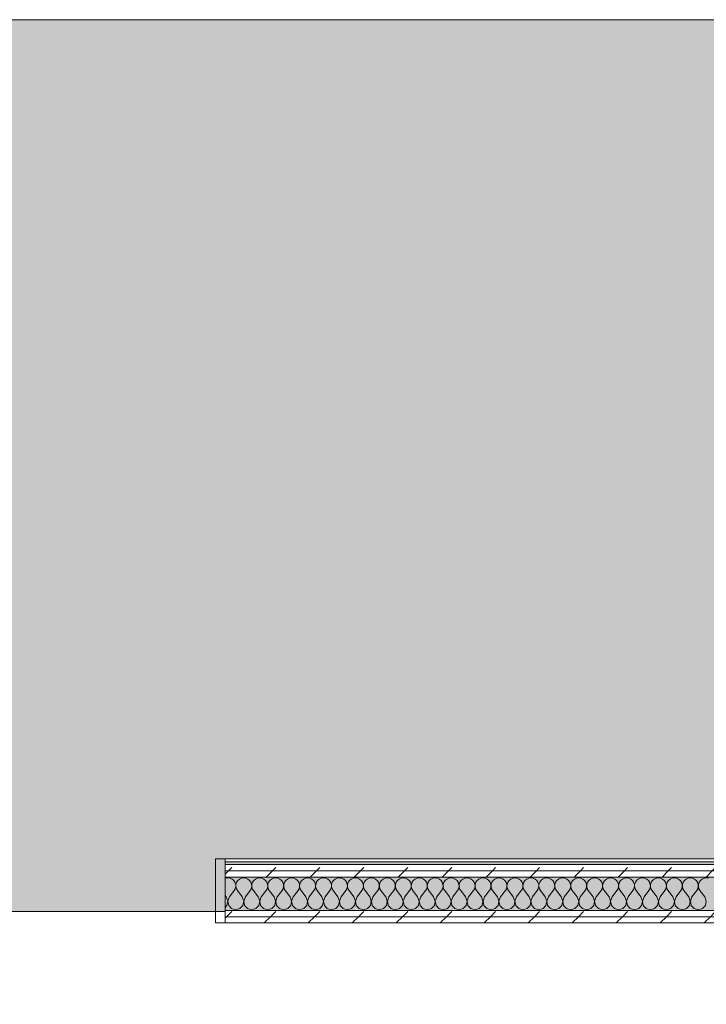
# Model space of a CAD drawing. Header units: millimetres. Extents: x -28277 to 305935, y -19284 to 4746.
# Tile 66 of 136: x -4235 to -2800, y 1806 to 3863. Entities that reach past the tile are written whole.
import ezdxf

# ---------------------------------------------------------------- set-up
doc = ezdxf.new("R2010")
doc.units = ezdxf.units.MM
doc.header["$MEASUREMENT"] = 0
doc.linetypes.add('Wipeout_Contour', pattern=[1000, 0, -1000])
for name, color, linetype in [('14_PAV_Paviment existent', 7, 'Continuous'), ('Nuevo_08_E_Envans secs', 7, 'Continuous'), ('Nuevo_Puertas Archicad', 7, 'Continuous')]:
    doc.layers.add(name, color=color, linetype=linetype)
for name, color, linetype, lineweight, true_color in [('14_PAV_Paviment existent_Pluma_Nº__102', 7, 'Continuous', 5, 0xcccccc), ('Nuevo_08_E_Envans secs_Pluma_Nº__102', 7, 'Continuous', 5, 0xcccccc), ('Nuevo_08_E_Envans secs_Pluma_Nº__171', 171, 'Continuous', 13, 0xaaaaff), ('Nuevo_08_E_Envans secs_Pluma_Nº__177', 7, 'Continuous', 15, 0xf7e046), ('Nuevo_Puertas Archicad_Pluma_Nº__3', 7, 'Continuous', 5, 0xa4a4a4)]:
    doc.layers.add(name, color=color, linetype=linetype, lineweight=lineweight, true_color=true_color)
for name, color, linetype, lineweight in [('14_PAV_Paviment existent_Pluma_Nº__89', 7, 'Continuous', 5), ('Nuevo_08_E_Envans secs_Pluma_Nº__1', 7, 'Continuous', 5), ('Nuevo_Puertas Archicad_Pluma_Nº__1', 7, 'Continuous', 5)]:
    doc.layers.add(name, color=color, linetype=linetype, lineweight=lineweight)
pattern_1 = [(45, (0, 0), (-91.924, 91.924), [97.5, -32.5]), (45, (4e-14, 91.92), (-91.924, 91.924), [97.5, -32.5])]

# ---------------------------------------------------------------- blocks, each defined once
blk = doc.blocks.new('Forjado_1_5', base_point=(7332.1, 1999.6))
at = {"layer": '14_PAV_Paviment existent_Pluma_Nº__102', "linetype": 'Continuous', "lineweight": 0, "true_color": 0x333333}
blk.add_hatch(color=250, dxfattribs=at).paths.add_polyline_path([(7332.1, 1999.6), (7332.1, 3863.5), (-28267.5, 3863.5), (-28277.4, 1999.6)])
at = {"layer": '14_PAV_Paviment existent_Pluma_Nº__89', "color": 7, "linetype": 'Continuous', "lineweight": 5, "flags": 128}
blk.add_lwpolyline([(7332.1, 1999.6), (-28277.4, 1999.6), (-28267.5, 3863.5), (7332.1, 3863.5)], close=True, dxfattribs=at)
blk = doc.blocks.new('*X11')
at = {"layer": 'Nuevo_08_E_Envans secs_Pluma_Nº__102', "color": 254, "linetype": 'Continuous', "lineweight": 5, "true_color": 0xcccccc}
for p, q in [((-3804.6, 2069.3), (-3805.6, 2068.8)), ((-3800, 2069.9), (-3804.6, 2069.3)), ((-3795.4, 2069.3), (-3800, 2069.9)), ((-3791.2, 2067.4), (-3795.4, 2069.3)), ((-3787.7, 2064.5), (-3791.2, 2067.4)), ((-3785.1, 2060.7), (-3787.7, 2064.5)), ((-3783.6, 2056.3), (-3785.1, 2060.7)), ((-3781.6, 2060.7), (-3783, 2056.3)), ((-3779, 2064.5), (-3781.6, 2060.7)), ((-3775.4, 2067.4), (-3779, 2064.5)), ((-3771.2, 2069.3), (-3775.4, 2067.4)), ((-3766.7, 2069.9), (-3771.2, 2069.3)), ((-3762.1, 2069.3), (-3766.7, 2069.9)), ((-3757.9, 2067.4), (-3762.1, 2069.3)), ((-3754.4, 2064.5), (-3757.9, 2067.4)), ((-3751.8, 2060.7), (-3754.4, 2064.5)), ((-3750.3, 2056.3), (-3751.8, 2060.7)), ((-3748.2, 2060.7), (-3749.7, 2056.3)), ((-3745.6, 2064.5), (-3748.2, 2060.7)), ((-3742.1, 2067.4), (-3745.6, 2064.5)), ((-3737.9, 2069.3), (-3742.1, 2067.4)), ((-3733.3, 2069.9), (-3737.9, 2069.3)), ((-3728.8, 2069.3), (-3733.3, 2069.9)), ((-3724.6, 2067.4), (-3728.8, 2069.3)), ((-3721, 2064.5), (-3724.6, 2067.4)), ((-3718.4, 2060.7), (-3721, 2064.5)), ((-3717, 2056.3), (-3718.4, 2060.7)), ((-3714.9, 2060.7), (-3716.4, 2056.3)), ((-3712.3, 2064.5), (-3714.9, 2060.7)), ((-3708.8, 2067.4), (-3712.3, 2064.5)), ((-3704.6, 2069.3), (-3708.8, 2067.4)), ((-3700, 2069.9), (-3704.6, 2069.3)), ((-3695.4, 2069.3), (-3700, 2069.9)), ((-3691.2, 2067.4), (-3695.4, 2069.3)), ((-3687.7, 2064.5), (-3691.2, 2067.4)), ((-3685.1, 2060.7), (-3687.7, 2064.5)), ((-3683.6, 2056.3), (-3685.1, 2060.7)), ((-3681.6, 2060.7), (-3683, 2056.3)), ((-3679, 2064.5), (-3681.6, 2060.7)), ((-3675.4, 2067.4), (-3679, 2064.5)), ((-3671.2, 2069.3), (-3675.4, 2067.4)), ((-3666.7, 2069.9), (-3671.2, 2069.3)), ((-3662.1, 2069.3), (-3666.7, 2069.9)), ((-3657.9, 2067.4), (-3662.1, 2069.3)), ((-3654.4, 2064.5), (-3657.9, 2067.4)), ((-3651.8, 2060.7), (-3654.4, 2064.5)), ((-3650.3, 2056.3), (-3651.8, 2060.7)), ((-3648.2, 2060.7), (-3649.7, 2056.3)), ((-3645.6, 2064.5), (-3648.2, 2060.7)), ((-3642.1, 2067.4), (-3645.6, 2064.5)), ((-3637.9, 2069.3), (-3642.1, 2067.4)), ((-3633.3, 2069.9), (-3637.9, 2069.3)), ((-3628.8, 2069.3), (-3633.3, 2069.9)), ((-3624.6, 2067.4), (-3628.8, 2069.3)), ((-3621, 2064.5), (-3624.6, 2067.4)), ((-3618.4, 2060.7), (-3621, 2064.5)), ((-3617, 2056.3), (-3618.4, 2060.7)), ((-3614.9, 2060.7), (-3616.4, 2056.3)), ((-3612.3, 2064.5), (-3614.9, 2060.7)), ((-3608.8, 2067.4), (-3612.3, 2064.5)), ((-3604.6, 2069.3), (-3608.8, 2067.4)), ((-3600, 2069.9), (-3604.6, 2069.3)), ((-3595.4, 2069.3), (-3600, 2069.9)), ((-3591.2, 2067.4), (-3595.4, 2069.3)), ((-3587.7, 2064.5), (-3591.2, 2067.4)), ((-3585.1, 2060.7), (-3587.7, 2064.5)), ((-3583.6, 2056.3), (-3585.1, 2060.7)), ((-3581.6, 2060.7), (-3583, 2056.3)), ((-3579, 2064.5), (-3581.6, 2060.7)), ((-3575.4, 2067.4), (-3579, 2064.5)), ((-3571.2, 2069.3), (-3575.4, 2067.4)), ((-3566.7, 2069.9), (-3571.2, 2069.3)), ((-3562.1, 2069.3), (-3566.7, 2069.9)), ((-3557.9, 2067.4), (-3562.1, 2069.3)), ((-3554.4, 2064.5), (-3557.9, 2067.4)), ((-3551.8, 2060.7), (-3554.4, 2064.5)), ((-3550.3, 2056.3), (-3551.8, 2060.7)), ((-3548.2, 2060.7), (-3549.7, 2056.3)), ((-3545.6, 2064.5), (-3548.2, 2060.7)), ((-3542.1, 2067.4), (-3545.6, 2064.5)), ((-3537.9, 2069.3), (-3542.1, 2067.4)), ((-3533.3, 2069.9), (-3537.9, 2069.3)), ((-3528.8, 2069.3), (-3533.3, 2069.9)), ((-3524.6, 2067.4), (-3528.8, 2069.3)), ((-3521, 2064.5), (-3524.6, 2067.4)), ((-3518.4, 2060.7), (-3521, 2064.5)), ((-3517, 2056.3), (-3518.4, 2060.7)), ((-3514.9, 2060.7), (-3516.4, 2056.3)), ((-3512.3, 2064.5), (-3514.9, 2060.7)), ((-3508.8, 2067.4), (-3512.3, 2064.5)), ((-3504.6, 2069.3), (-3508.8, 2067.4)), ((-3500, 2069.9), (-3504.6, 2069.3)), ((-3495.4, 2069.3), (-3500, 2069.9)), ((-3491.2, 2067.4), (-3495.4, 2069.3)), ((-3487.7, 2064.5), (-3491.2, 2067.4)), ((-3485.1, 2060.7), (-3487.7, 2064.5)), ((-3483.6, 2056.3), (-3485.1, 2060.7)), ((-3481.6, 2060.7), (-3483, 2056.3)), ((-3479, 2064.5), (-3481.6, 2060.7)), ((-3475.4, 2067.4), (-3479, 2064.5)), ((-3471.2, 2069.3), (-3475.4, 2067.4)), ((-3466.7, 2069.9), (-3471.2, 2069.3)), ((-3462.1, 2069.3), (-3466.7, 2069.9)), ((-3457.9, 2067.4), (-3462.1, 2069.3)), ((-3454.4, 2064.5), (-3457.9, 2067.4)), ((-3451.8, 2060.7), (-3454.4, 2064.5)), ((-3450.3, 2056.3), (-3451.8, 2060.7)), ((-3448.2, 2060.7), (-3449.7, 2056.3)), ((-3445.6, 2064.5), (-3448.2, 2060.7)), ((-3442.1, 2067.4), (-3445.6, 2064.5)), ((-3437.9, 2069.3), (-3442.1, 2067.4)), ((-3433.3, 2069.9), (-3437.9, 2069.3)), ((-3428.8, 2069.3), (-3433.3, 2069.9)), ((-3424.6, 2067.4), (-3428.8, 2069.3)), ((-3421, 2064.5), (-3424.6, 2067.4)), ((-3418.4, 2060.7), (-3421, 2064.5)), ((-3417, 2056.3), (-3418.4, 2060.7)), ((-3414.9, 2060.7), (-3416.4, 2056.3)), ((-3412.3, 2064.5), (-3414.9, 2060.7)), ((-3408.8, 2067.4), (-3412.3, 2064.5)), ((-3404.6, 2069.3), (-3408.8, 2067.4)), ((-3400, 2069.9), (-3404.6, 2069.3)), ((-3395.4, 2069.3), (-3400, 2069.9)), ((-3391.2, 2067.4), (-3395.4, 2069.3)), ((-3387.7, 2064.5), (-3391.2, 2067.4)), ((-3385.1, 2060.7), (-3387.7, 2064.5)), ((-3383.6, 2056.3), (-3385.1, 2060.7)), ((-3381.6, 2060.7), (-3383, 2056.3)), ((-3379, 2064.5), (-3381.6, 2060.7)), ((-3375.4, 2067.4), (-3379, 2064.5)), ((-3371.2, 2069.3), (-3375.4, 2067.4)), ((-3366.7, 2069.9), (-3371.2, 2069.3)), ((-3362.1, 2069.3), (-3366.7, 2069.9)), ((-3357.9, 2067.4), (-3362.1, 2069.3)), ((-3354.4, 2064.5), (-3357.9, 2067.4)), ((-3351.8, 2060.7), (-3354.4, 2064.5)), ((-3350.3, 2056.3), (-3351.8, 2060.7)), ((-3348.2, 2060.7), (-3349.7, 2056.3)), ((-3345.6, 2064.5), (-3348.2, 2060.7)), ((-3342.1, 2067.4), (-3345.6, 2064.5)), ((-3337.9, 2069.3), (-3342.1, 2067.4)), ((-3333.3, 2069.9), (-3337.9, 2069.3)), ((-3328.8, 2069.3), (-3333.3, 2069.9)), ((-3324.6, 2067.4), (-3328.8, 2069.3)), ((-3321, 2064.5), (-3324.6, 2067.4)), ((-3318.4, 2060.7), (-3321, 2064.5)), ((-3317, 2056.3), (-3318.4, 2060.7)), ((-3314.9, 2060.7), (-3316.4, 2056.3)), ((-3312.3, 2064.5), (-3314.9, 2060.7)), ((-3308.8, 2067.4), (-3312.3, 2064.5)), ((-3304.6, 2069.3), (-3308.8, 2067.4)), ((-3300, 2069.9), (-3304.6, 2069.3)), ((-3295.4, 2069.3), (-3300, 2069.9)), ((-3291.2, 2067.4), (-3295.4, 2069.3)), ((-3287.7, 2064.5), (-3291.2, 2067.4)), ((-3285.1, 2060.7), (-3287.7, 2064.5)), ((-3283.6, 2056.3), (-3285.1, 2060.7)), ((-3281.6, 2060.7), (-3283, 2056.3)), ((-3279, 2064.5), (-3281.6, 2060.7)), ((-3275.4, 2067.4), (-3279, 2064.5)), ((-3271.2, 2069.3), (-3275.4, 2067.4)), ((-3266.7, 2069.9), (-3271.2, 2069.3)), ((-3262.1, 2069.3), (-3266.7, 2069.9)), ((-3257.9, 2067.4), (-3262.1, 2069.3)), ((-3254.4, 2064.5), (-3257.9, 2067.4)), ((-3251.8, 2060.7), (-3254.4, 2064.5)), ((-3250.3, 2056.3), (-3251.8, 2060.7)), ((-3248.2, 2060.7), (-3249.7, 2056.3)), ((-3245.6, 2064.5), (-3248.2, 2060.7)), ((-3242.1, 2067.4), (-3245.6, 2064.5)), ((-3237.9, 2069.3), (-3242.1, 2067.4)), ((-3233.3, 2069.9), (-3237.9, 2069.3)), ((-3228.8, 2069.3), (-3233.3, 2069.9)), ((-3224.6, 2067.4), (-3228.8, 2069.3)), ((-3221, 2064.5), (-3224.6, 2067.4)), ((-3218.4, 2060.7), (-3221, 2064.5)), ((-3217, 2056.3), (-3218.4, 2060.7)), ((-3214.9, 2060.7), (-3216.4, 2056.3)), ((-3212.3, 2064.5), (-3214.9, 2060.7)), ((-3208.8, 2067.4), (-3212.3, 2064.5)), ((-3204.6, 2069.3), (-3208.8, 2067.4)), ((-3200, 2069.9), (-3204.6, 2069.3)), ((-3195.4, 2069.3), (-3200, 2069.9)), ((-3191.2, 2067.4), (-3195.4, 2069.3)), ((-3187.7, 2064.5), (-3191.2, 2067.4)), ((-3185.1, 2060.7), (-3187.7, 2064.5)), ((-3183.6, 2056.3), (-3185.1, 2060.7)), ((-3181.6, 2060.7), (-3183, 2056.3)), ((-3179, 2064.5), (-3181.6, 2060.7)), ((-3175.4, 2067.4), (-3179, 2064.5)), ((-3171.2, 2069.3), (-3175.4, 2067.4)), ((-3166.7, 2069.9), (-3171.2, 2069.3)), ((-3162.1, 2069.3), (-3166.7, 2069.9)), ((-3157.9, 2067.4), (-3162.1, 2069.3)), ((-3154.4, 2064.5), (-3157.9, 2067.4)), ((-3151.8, 2060.7), (-3154.4, 2064.5)), ((-3150.3, 2056.3), (-3151.8, 2060.7)), ((-3148.2, 2060.7), (-3149.7, 2056.3)), ((-3145.6, 2064.5), (-3148.2, 2060.7)), ((-3142.1, 2067.4), (-3145.6, 2064.5)), ((-3137.9, 2069.3), (-3142.1, 2067.4)), ((-3133.3, 2069.9), (-3137.9, 2069.3)), ((-3128.8, 2069.3), (-3133.3, 2069.9)), ((-3124.6, 2067.4), (-3128.8, 2069.3)), ((-3121, 2064.5), (-3124.6, 2067.4)), ((-3118.4, 2060.7), (-3121, 2064.5)), ((-3117, 2056.3), (-3118.4, 2060.7)), ((-3114.9, 2060.7), (-3116.4, 2056.3)), ((-3112.3, 2064.5), (-3114.9, 2060.7)), ((-3108.8, 2067.4), (-3112.3, 2064.5)), ((-3104.6, 2069.3), (-3108.8, 2067.4)), ((-3100, 2069.9), (-3104.6, 2069.3)), ((-3095.4, 2069.3), (-3100, 2069.9)), ((-3091.2, 2067.4), (-3095.4, 2069.3)), ((-3087.7, 2064.5), (-3091.2, 2067.4)), ((-3085.1, 2060.7), (-3087.7, 2064.5)), ((-3083.6, 2056.3), (-3085.1, 2060.7)), ((-3081.6, 2060.7), (-3083, 2056.3)), ((-3079, 2064.5), (-3081.6, 2060.7)), ((-3075.4, 2067.4), (-3079, 2064.5)), ((-3071.2, 2069.3), (-3075.4, 2067.4)), ((-3066.7, 2069.9), (-3071.2, 2069.3)), ((-3062.1, 2069.3), (-3066.7, 2069.9)), ((-3057.9, 2067.4), (-3062.1, 2069.3)), ((-3054.4, 2064.5), (-3057.9, 2067.4)), ((-3051.8, 2060.7), (-3054.4, 2064.5)), ((-3050.3, 2056.3), (-3051.8, 2060.7)), ((-3048.2, 2060.7), (-3049.7, 2056.3)), ((-3045.6, 2064.5), (-3048.2, 2060.7)), ((-3042.1, 2067.4), (-3045.6, 2064.5)), ((-3037.9, 2069.3), (-3042.1, 2067.4)), ((-3033.3, 2069.9), (-3037.9, 2069.3)), ((-3028.8, 2069.3), (-3033.3, 2069.9)), ((-3024.6, 2067.4), (-3028.8, 2069.3)), ((-3021, 2064.5), (-3024.6, 2067.4)), ((-3018.4, 2060.7), (-3021, 2064.5)), ((-3017, 2056.3), (-3018.4, 2060.7)), ((-3014.9, 2060.7), (-3016.4, 2056.3)), ((-3012.3, 2064.5), (-3014.9, 2060.7)), ((-3008.8, 2067.4), (-3012.3, 2064.5)), ((-3004.6, 2069.3), (-3008.8, 2067.4)), ((-3000, 2069.9), (-3004.6, 2069.3)), ((-2995.4, 2069.3), (-3000, 2069.9)), ((-2991.2, 2067.4), (-2995.4, 2069.3)), ((-2987.7, 2064.5), (-2991.2, 2067.4)), ((-2985.1, 2060.7), (-2987.7, 2064.5)), ((-2983.6, 2056.3), (-2985.1, 2060.7)), ((-2981.6, 2060.7), (-2983, 2056.3)), ((-2979, 2064.5), (-2981.6, 2060.7)), ((-2975.4, 2067.4), (-2979, 2064.5)), ((-2971.2, 2069.3), (-2975.4, 2067.4)), ((-2966.7, 2069.9), (-2971.2, 2069.3)), ((-2962.1, 2069.3), (-2966.7, 2069.9)), ((-2957.9, 2067.4), (-2962.1, 2069.3)), ((-2954.4, 2064.5), (-2957.9, 2067.4)), ((-2951.8, 2060.7), (-2954.4, 2064.5)), ((-2950.3, 2056.3), (-2951.8, 2060.7)), ((-2948.2, 2060.7), (-2949.7, 2056.3)), ((-2945.6, 2064.5), (-2948.2, 2060.7)), ((-2942.1, 2067.4), (-2945.6, 2064.5)), ((-2937.9, 2069.3), (-2942.1, 2067.4)), ((-2933.3, 2069.9), (-2937.9, 2069.3)), ((-2928.8, 2069.3), (-2933.3, 2069.9)), ((-2924.6, 2067.4), (-2928.8, 2069.3)), ((-2921, 2064.5), (-2924.6, 2067.4)), ((-2918.4, 2060.7), (-2921, 2064.5)), ((-2917, 2056.3), (-2918.4, 2060.7)), ((-2914.9, 2060.7), (-2916.4, 2056.3)), ((-2912.3, 2064.5), (-2914.9, 2060.7)), ((-2908.8, 2067.4), (-2912.3, 2064.5)), ((-2904.6, 2069.3), (-2908.8, 2067.4)), ((-2900, 2069.9), (-2904.6, 2069.3)), ((-2895.4, 2069.3), (-2900, 2069.9)), ((-2891.2, 2067.4), (-2895.4, 2069.3)), ((-2887.7, 2064.5), (-2891.2, 2067.4)), ((-2885.1, 2060.7), (-2887.7, 2064.5)), ((-2883.6, 2056.3), (-2885.1, 2060.7)), ((-2881.6, 2060.7), (-2883, 2056.3)), ((-2879, 2064.5), (-2881.6, 2060.7)), ((-2875.4, 2067.4), (-2879, 2064.5)), ((-2871.2, 2069.3), (-2875.4, 2067.4)), ((-2866.7, 2069.9), (-2871.2, 2069.3)), ((-2862.1, 2069.3), (-2866.7, 2069.9)), ((-2857.9, 2067.4), (-2862.1, 2069.3)), ((-2854.4, 2064.5), (-2857.9, 2067.4)), ((-2851.8, 2060.7), (-2854.4, 2064.5)), ((-2850.3, 2056.3), (-2851.8, 2060.7)), ((-2848.2, 2060.7), (-2849.7, 2056.3)), ((-2845.6, 2064.5), (-2848.2, 2060.7)), ((-2842.1, 2067.4), (-2845.6, 2064.5)), ((-2837.9, 2069.3), (-2842.1, 2067.4)), ((-2833.3, 2069.9), (-2837.9, 2069.3)), ((-2828.8, 2069.3), (-2833.3, 2069.9)), ((-2824.6, 2067.4), (-2828.8, 2069.3)), ((-2821, 2064.5), (-2824.6, 2067.4)), ((-2818.4, 2060.7), (-2821, 2064.5)), ((-2817, 2056.3), (-2818.4, 2060.7)), ((-2814.9, 2060.7), (-2816.4, 2056.3)), ((-2812.3, 2064.5), (-2814.9, 2060.7)), ((-2808.8, 2067.4), (-2812.3, 2064.5)), ((-2804.6, 2069.3), (-2808.8, 2067.4)), ((-2800, 2069.9), (-2804.6, 2069.3)), ((-2795.4, 2069.3), (-2800, 2069.9)), ((-3796.7, 2029.9), (-3786.7, 2043.2)), ((-3786.7, 2043.2), (-3784.4, 2047.2)), ((-3784.4, 2047.2), (-3783.4, 2051.7)), ((-3783.4, 2051.7), (-3783.6, 2056.3)), ((-3783, 2056.3), (-3783.3, 2051.7)), ((-3783.3, 2051.7), (-3782.2, 2047.2)), ((-3782.2, 2047.2), (-3780, 2043.2)), ((-3770, 2029.9), (-3780, 2043.2)), ((-3763.3, 2029.9), (-3753.3, 2043.2)), ((-3753.3, 2043.2), (-3751.1, 2047.2)), ((-3751.1, 2047.2), (-3750.1, 2051.7)), ((-3750.1, 2051.7), (-3750.3, 2056.3)), ((-3749.7, 2056.3), (-3749.9, 2051.7)), ((-3749.9, 2051.7), (-3748.9, 2047.2)), ((-3748.9, 2047.2), (-3746.7, 2043.2)), ((-3736.7, 2029.9), (-3746.7, 2043.2)), ((-3730, 2029.9), (-3720, 2043.2)), ((-3720, 2043.2), (-3717.8, 2047.2)), ((-3717.8, 2047.2), (-3716.7, 2051.7)), ((-3716.7, 2051.7), (-3717, 2056.3)), ((-3716.4, 2056.3), (-3716.6, 2051.7)), ((-3716.6, 2051.7), (-3715.6, 2047.2)), ((-3715.6, 2047.2), (-3713.3, 2043.2)), ((-3703.3, 2029.9), (-3713.3, 2043.2)), ((-3696.7, 2029.9), (-3686.7, 2043.2)), ((-3686.7, 2043.2), (-3684.4, 2047.2)), ((-3684.4, 2047.2), (-3683.4, 2051.7)), ((-3683.4, 2051.7), (-3683.6, 2056.3)), ((-3683, 2056.3), (-3683.3, 2051.7)), ((-3683.3, 2051.7), (-3682.2, 2047.2)), ((-3682.2, 2047.2), (-3680, 2043.2)), ((-3670, 2029.9), (-3680, 2043.2)), ((-3663.3, 2029.9), (-3653.3, 2043.2)), ((-3653.3, 2043.2), (-3651.1, 2047.2)), ((-3651.1, 2047.2), (-3650.1, 2051.7)), ((-3650.1, 2051.7), (-3650.3, 2056.3)), ((-3649.7, 2056.3), (-3649.9, 2051.7)), ((-3649.9, 2051.7), (-3648.9, 2047.2)), ((-3648.9, 2047.2), (-3646.7, 2043.2)), ((-3636.7, 2029.9), (-3646.7, 2043.2)), ((-3630, 2029.9), (-3620, 2043.2)), ((-3620, 2043.2), (-3617.8, 2047.2)), ((-3617.8, 2047.2), (-3616.7, 2051.7)), ((-3616.7, 2051.7), (-3617, 2056.3)), ((-3616.4, 2056.3), (-3616.6, 2051.7)), ((-3616.6, 2051.7), (-3615.6, 2047.2)), ((-3615.6, 2047.2), (-3613.3, 2043.2)), ((-3603.3, 2029.9), (-3613.3, 2043.2)), ((-3596.7, 2029.9), (-3586.7, 2043.2)), ((-3586.7, 2043.2), (-3584.4, 2047.2)), ((-3584.4, 2047.2), (-3583.4, 2051.7)), ((-3583.4, 2051.7), (-3583.6, 2056.3)), ((-3583, 2056.3), (-3583.3, 2051.7)), ((-3583.3, 2051.7), (-3582.2, 2047.2)), ((-3582.2, 2047.2), (-3580, 2043.2)), ((-3570, 2029.9), (-3580, 2043.2)), ((-3563.3, 2029.9), (-3553.3, 2043.2)), ((-3553.3, 2043.2), (-3551.1, 2047.2)), ((-3551.1, 2047.2), (-3550.1, 2051.7)), ((-3550.1, 2051.7), (-3550.3, 2056.3)), ((-3549.7, 2056.3), (-3549.9, 2051.7)), ((-3549.9, 2051.7), (-3548.9, 2047.2)), ((-3548.9, 2047.2), (-3546.7, 2043.2)), ((-3536.7, 2029.9), (-3546.7, 2043.2)), ((-3530, 2029.9), (-3520, 2043.2)), ((-3520, 2043.2), (-3517.8, 2047.2)), ((-3517.8, 2047.2), (-3516.7, 2051.7)), ((-3516.7, 2051.7), (-3517, 2056.3)), ((-3516.4, 2056.3), (-3516.6, 2051.7)), ((-3516.6, 2051.7), (-3515.6, 2047.2)), ((-3515.6, 2047.2), (-3513.3, 2043.2)), ((-3503.3, 2029.9), (-3513.3, 2043.2)), ((-3496.7, 2029.9), (-3486.7, 2043.2)), ((-3486.7, 2043.2), (-3484.4, 2047.2)), ((-3484.4, 2047.2), (-3483.4, 2051.7)), ((-3483.4, 2051.7), (-3483.6, 2056.3)), ((-3483, 2056.3), (-3483.3, 2051.7)), ((-3483.3, 2051.7), (-3482.2, 2047.2)), ((-3482.2, 2047.2), (-3480, 2043.2)), ((-3470, 2029.9), (-3480, 2043.2)), ((-3463.3, 2029.9), (-3453.3, 2043.2)), ((-3453.3, 2043.2), (-3451.1, 2047.2)), ((-3451.1, 2047.2), (-3450.1, 2051.7)), ((-3450.1, 2051.7), (-3450.3, 2056.3)), ((-3449.7, 2056.3), (-3449.9, 2051.7)), ((-3449.9, 2051.7), (-3448.9, 2047.2)), ((-3448.9, 2047.2), (-3446.7, 2043.2)), ((-3436.7, 2029.9), (-3446.7, 2043.2)), ((-3430, 2029.9), (-3420, 2043.2)), ((-3420, 2043.2), (-3417.8, 2047.2)), ((-3417.8, 2047.2), (-3416.7, 2051.7)), ((-3416.7, 2051.7), (-3417, 2056.3)), ((-3416.4, 2056.3), (-3416.6, 2051.7)), ((-3416.6, 2051.7), (-3415.6, 2047.2)), ((-3415.6, 2047.2), (-3413.3, 2043.2)), ((-3403.3, 2029.9), (-3413.3, 2043.2)), ((-3396.7, 2029.9), (-3386.7, 2043.2)), ((-3386.7, 2043.2), (-3384.4, 2047.2)), ((-3384.4, 2047.2), (-3383.4, 2051.7)), ((-3383.4, 2051.7), (-3383.6, 2056.3)), ((-3383, 2056.3), (-3383.3, 2051.7)), ((-3383.3, 2051.7), (-3382.2, 2047.2)), ((-3382.2, 2047.2), (-3380, 2043.2)), ((-3370, 2029.9), (-3380, 2043.2)), ((-3363.3, 2029.9), (-3353.3, 2043.2)), ((-3353.3, 2043.2), (-3351.1, 2047.2)), ((-3351.1, 2047.2), (-3350.1, 2051.7)), ((-3350.1, 2051.7), (-3350.3, 2056.3)), ((-3349.7, 2056.3), (-3349.9, 2051.7)), ((-3349.9, 2051.7), (-3348.9, 2047.2)), ((-3348.9, 2047.2), (-3346.7, 2043.2)), ((-3336.7, 2029.9), (-3346.7, 2043.2)), ((-3330, 2029.9), (-3320, 2043.2)), ((-3320, 2043.2), (-3317.8, 2047.2)), ((-3317.8, 2047.2), (-3316.7, 2051.7)), ((-3316.7, 2051.7), (-3317, 2056.3)), ((-3316.4, 2056.3), (-3316.6, 2051.7)), ((-3316.6, 2051.7), (-3315.6, 2047.2)), ((-3315.6, 2047.2), (-3313.3, 2043.2)), ((-3303.3, 2029.9), (-3313.3, 2043.2)), ((-3296.7, 2029.9), (-3286.7, 2043.2)), ((-3286.7, 2043.2), (-3284.4, 2047.2)), ((-3284.4, 2047.2), (-3283.4, 2051.7)), ((-3283.4, 2051.7), (-3283.6, 2056.3)), ((-3283, 2056.3), (-3283.3, 2051.7)), ((-3283.3, 2051.7), (-3282.2, 2047.2)), ((-3282.2, 2047.2), (-3280, 2043.2)), ((-3270, 2029.9), (-3280, 2043.2)), ((-3263.3, 2029.9), (-3253.3, 2043.2)), ((-3253.3, 2043.2), (-3251.1, 2047.2)), ((-3251.1, 2047.2), (-3250.1, 2051.7)), ((-3250.1, 2051.7), (-3250.3, 2056.3)), ((-3249.7, 2056.3), (-3249.9, 2051.7)), ((-3249.9, 2051.7), (-3248.9, 2047.2)), ((-3248.9, 2047.2), (-3246.7, 2043.2)), ((-3236.7, 2029.9), (-3246.7, 2043.2)), ((-3230, 2029.9), (-3220, 2043.2)), ((-3220, 2043.2), (-3217.8, 2047.2)), ((-3217.8, 2047.2), (-3216.7, 2051.7)), ((-3216.7, 2051.7), (-3217, 2056.3)), ((-3216.4, 2056.3), (-3216.6, 2051.7)), ((-3216.6, 2051.7), (-3215.6, 2047.2)), ((-3215.6, 2047.2), (-3213.3, 2043.2)), ((-3203.3, 2029.9), (-3213.3, 2043.2)), ((-3196.7, 2029.9), (-3186.7, 2043.2)), ((-3186.7, 2043.2), (-3184.4, 2047.2)), ((-3184.4, 2047.2), (-3183.4, 2051.7)), ((-3183.4, 2051.7), (-3183.6, 2056.3)), ((-3183, 2056.3), (-3183.3, 2051.7)), ((-3183.3, 2051.7), (-3182.2, 2047.2)), ((-3182.2, 2047.2), (-3180, 2043.2)), ((-3170, 2029.9), (-3180, 2043.2)), ((-3163.3, 2029.9), (-3153.3, 2043.2)), ((-3153.3, 2043.2), (-3151.1, 2047.2)), ((-3151.1, 2047.2), (-3150.1, 2051.7)), ((-3150.1, 2051.7), (-3150.3, 2056.3)), ((-3149.7, 2056.3), (-3149.9, 2051.7)), ((-3149.9, 2051.7), (-3148.9, 2047.2)), ((-3148.9, 2047.2), (-3146.7, 2043.2)), ((-3136.7, 2029.9), (-3146.7, 2043.2)), ((-3130, 2029.9), (-3120, 2043.2)), ((-3120, 2043.2), (-3117.8, 2047.2)), ((-3117.8, 2047.2), (-3116.7, 2051.7)), ((-3116.7, 2051.7), (-3117, 2056.3)), ((-3116.4, 2056.3), (-3116.6, 2051.7)), ((-3116.6, 2051.7), (-3115.6, 2047.2)), ((-3115.6, 2047.2), (-3113.3, 2043.2)), ((-3103.3, 2029.9), (-3113.3, 2043.2)), ((-3096.7, 2029.9), (-3086.7, 2043.2)), ((-3086.7, 2043.2), (-3084.4, 2047.2)), ((-3084.4, 2047.2), (-3083.4, 2051.7)), ((-3083.4, 2051.7), (-3083.6, 2056.3)), ((-3083, 2056.3), (-3083.3, 2051.7)), ((-3083.3, 2051.7), (-3082.2, 2047.2)), ((-3082.2, 2047.2), (-3080, 2043.2)), ((-3070, 2029.9), (-3080, 2043.2)), ((-3063.3, 2029.9), (-3053.3, 2043.2)), ((-3053.3, 2043.2), (-3051.1, 2047.2)), ((-3051.1, 2047.2), (-3050.1, 2051.7)), ((-3050.1, 2051.7), (-3050.3, 2056.3)), ((-3049.7, 2056.3), (-3049.9, 2051.7)), ((-3049.9, 2051.7), (-3048.9, 2047.2)), ((-3048.9, 2047.2), (-3046.7, 2043.2)), ((-3036.7, 2029.9), (-3046.7, 2043.2)), ((-3030, 2029.9), (-3020, 2043.2)), ((-3020, 2043.2), (-3017.8, 2047.2)), ((-3017.8, 2047.2), (-3016.7, 2051.7)), ((-3016.7, 2051.7), (-3017, 2056.3)), ((-3016.4, 2056.3), (-3016.6, 2051.7)), ((-3016.6, 2051.7), (-3015.6, 2047.2)), ((-3015.6, 2047.2), (-3013.3, 2043.2)), ((-3003.3, 2029.9), (-3013.3, 2043.2)), ((-2996.7, 2029.9), (-2986.7, 2043.2)), ((-2986.7, 2043.2), (-2984.4, 2047.2)), ((-2984.4, 2047.2), (-2983.4, 2051.7)), ((-2983.4, 2051.7), (-2983.6, 2056.3)), ((-2983, 2056.3), (-2983.3, 2051.7)), ((-2983.3, 2051.7), (-2982.2, 2047.2)), ((-2982.2, 2047.2), (-2980, 2043.2)), ((-2970, 2029.9), (-2980, 2043.2)), ((-2963.3, 2029.9), (-2953.3, 2043.2)), ((-2953.3, 2043.2), (-2951.1, 2047.2)), ((-2951.1, 2047.2), (-2950.1, 2051.7)), ((-2950.1, 2051.7), (-2950.3, 2056.3)), ((-2949.7, 2056.3), (-2949.9, 2051.7)), ((-2949.9, 2051.7), (-2948.9, 2047.2)), ((-2948.9, 2047.2), (-2946.7, 2043.2)), ((-2936.7, 2029.9), (-2946.7, 2043.2)), ((-2930, 2029.9), (-2920, 2043.2)), ((-2920, 2043.2), (-2917.8, 2047.2)), ((-2917.8, 2047.2), (-2916.7, 2051.7)), ((-2916.7, 2051.7), (-2917, 2056.3)), ((-2916.4, 2056.3), (-2916.6, 2051.7)), ((-2916.6, 2051.7), (-2915.6, 2047.2)), ((-2915.6, 2047.2), (-2913.3, 2043.2)), ((-2903.3, 2029.9), (-2913.3, 2043.2)), ((-2896.7, 2029.9), (-2886.7, 2043.2)), ((-2886.7, 2043.2), (-2884.4, 2047.2)), ((-2884.4, 2047.2), (-2883.4, 2051.7)), ((-2883.4, 2051.7), (-2883.6, 2056.3)), ((-2883, 2056.3), (-2883.3, 2051.7)), ((-2883.3, 2051.7), (-2882.2, 2047.2)), ((-2882.2, 2047.2), (-2880, 2043.2)), ((-2870, 2029.9), (-2880, 2043.2)), ((-2863.3, 2029.9), (-2853.3, 2043.2)), ((-2853.3, 2043.2), (-2851.1, 2047.2)), ((-2851.1, 2047.2), (-2850.1, 2051.7)), ((-2850.1, 2051.7), (-2850.3, 2056.3)), ((-2849.7, 2056.3), (-2849.9, 2051.7)), ((-2849.9, 2051.7), (-2848.9, 2047.2)), ((-2848.9, 2047.2), (-2846.7, 2043.2)), ((-2836.7, 2029.9), (-2846.7, 2043.2)), ((-2830, 2029.9), (-2820, 2043.2)), ((-2820, 2043.2), (-2817.8, 2047.2)), ((-2817.8, 2047.2), (-2816.7, 2051.7)), ((-2816.7, 2051.7), (-2817, 2056.3)), ((-2816.4, 2056.3), (-2816.6, 2051.7)), ((-2816.6, 2051.7), (-2815.6, 2047.2)), ((-2815.6, 2047.2), (-2813.3, 2043.2)), ((-2803.3, 2029.9), (-2813.3, 2043.2)), ((-3803.3, 2029.9), (-3805.6, 2032.9)), ((-3800.1, 2021.4), (-3803.3, 2029.9)), ((-3801.8, 2012.4), (-3800.1, 2021.4)), ((-3796.7, 2029.9), (-3799.9, 2021.4)), ((-3799.9, 2021.4), (-3798.2, 2012.4)), ((-3766.7, 2021.4), (-3770, 2029.9)), ((-3768.4, 2012.4), (-3766.7, 2021.4)), ((-3763.3, 2029.9), (-3766.6, 2021.4)), ((-3766.6, 2021.4), (-3764.9, 2012.4)), ((-3733.4, 2021.4), (-3736.7, 2029.9)), ((-3735.1, 2012.4), (-3733.4, 2021.4)), ((-3730, 2029.9), (-3733.3, 2021.4)), ((-3733.3, 2021.4), (-3731.6, 2012.4)), ((-3700.1, 2021.4), (-3703.3, 2029.9)), ((-3701.8, 2012.4), (-3700.1, 2021.4)), ((-3696.7, 2029.9), (-3699.9, 2021.4)), ((-3699.9, 2021.4), (-3698.2, 2012.4)), ((-3666.7, 2021.4), (-3670, 2029.9)), ((-3668.4, 2012.4), (-3666.7, 2021.4)), ((-3663.3, 2029.9), (-3666.6, 2021.4)), ((-3666.6, 2021.4), (-3664.9, 2012.4)), ((-3633.4, 2021.4), (-3636.7, 2029.9)), ((-3635.1, 2012.4), (-3633.4, 2021.4)), ((-3630, 2029.9), (-3633.3, 2021.4)), ((-3633.3, 2021.4), (-3631.6, 2012.4)), ((-3600.1, 2021.4), (-3603.3, 2029.9)), ((-3601.8, 2012.4), (-3600.1, 2021.4)), ((-3596.7, 2029.9), (-3599.9, 2021.4)), ((-3599.9, 2021.4), (-3598.2, 2012.4)), ((-3566.7, 2021.4), (-3570, 2029.9)), ((-3568.4, 2012.4), (-3566.7, 2021.4)), ((-3563.3, 2029.9), (-3566.6, 2021.4)), ((-3566.6, 2021.4), (-3564.9, 2012.4)), ((-3533.4, 2021.4), (-3536.7, 2029.9)), ((-3535.1, 2012.4), (-3533.4, 2021.4)), ((-3530, 2029.9), (-3533.3, 2021.4)), ((-3533.3, 2021.4), (-3531.6, 2012.4)), ((-3500.1, 2021.4), (-3503.3, 2029.9)), ((-3501.8, 2012.4), (-3500.1, 2021.4)), ((-3496.7, 2029.9), (-3499.9, 2021.4)), ((-3499.9, 2021.4), (-3498.2, 2012.4)), ((-3466.7, 2021.4), (-3470, 2029.9)), ((-3468.4, 2012.4), (-3466.7, 2021.4)), ((-3463.3, 2029.9), (-3466.6, 2021.4)), ((-3466.6, 2021.4), (-3464.9, 2012.4)), ((-3433.4, 2021.4), (-3436.7, 2029.9)), ((-3435.1, 2012.4), (-3433.4, 2021.4)), ((-3430, 2029.9), (-3433.3, 2021.4)), ((-3433.3, 2021.4), (-3431.6, 2012.4)), ((-3400.1, 2021.4), (-3403.3, 2029.9)), ((-3401.8, 2012.4), (-3400.1, 2021.4)), ((-3396.7, 2029.9), (-3399.9, 2021.4)), ((-3399.9, 2021.4), (-3398.2, 2012.4)), ((-3366.7, 2021.4), (-3370, 2029.9)), ((-3368.4, 2012.4), (-3366.7, 2021.4)), ((-3363.3, 2029.9), (-3366.6, 2021.4)), ((-3366.6, 2021.4), (-3364.9, 2012.4)), ((-3333.4, 2021.4), (-3336.7, 2029.9)), ((-3335.1, 2012.4), (-3333.4, 2021.4)), ((-3330, 2029.9), (-3333.3, 2021.4)), ((-3333.3, 2021.4), (-3331.6, 2012.4)), ((-3300.1, 2021.4), (-3303.3, 2029.9)), ((-3301.8, 2012.4), (-3300.1, 2021.4)), ((-3296.7, 2029.9), (-3299.9, 2021.4)), ((-3299.9, 2021.4), (-3298.2, 2012.4)), ((-3266.7, 2021.4), (-3270, 2029.9)), ((-3268.4, 2012.4), (-3266.7, 2021.4)), ((-3263.3, 2029.9), (-3266.6, 2021.4)), ((-3266.6, 2021.4), (-3264.9, 2012.4)), ((-3233.4, 2021.4), (-3236.7, 2029.9)), ((-3235.1, 2012.4), (-3233.4, 2021.4)), ((-3230, 2029.9), (-3233.3, 2021.4)), ((-3233.3, 2021.4), (-3231.6, 2012.4)), ((-3200.1, 2021.4), (-3203.3, 2029.9)), ((-3201.8, 2012.4), (-3200.1, 2021.4)), ((-3196.7, 2029.9), (-3199.9, 2021.4)), ((-3199.9, 2021.4), (-3198.2, 2012.4)), ((-3166.7, 2021.4), (-3170, 2029.9)), ((-3168.4, 2012.4), (-3166.7, 2021.4)), ((-3163.3, 2029.9), (-3166.6, 2021.4)), ((-3166.6, 2021.4), (-3164.9, 2012.4)), ((-3133.4, 2021.4), (-3136.7, 2029.9)), ((-3135.1, 2012.4), (-3133.4, 2021.4)), ((-3130, 2029.9), (-3133.3, 2021.4)), ((-3133.3, 2021.4), (-3131.6, 2012.4)), ((-3100.1, 2021.4), (-3103.3, 2029.9)), ((-3101.8, 2012.4), (-3100.1, 2021.4)), ((-3096.7, 2029.9), (-3099.9, 2021.4)), ((-3099.9, 2021.4), (-3098.2, 2012.4)), ((-3066.7, 2021.4), (-3070, 2029.9)), ((-3068.4, 2012.4), (-3066.7, 2021.4)), ((-3063.3, 2029.9), (-3066.6, 2021.4)), ((-3066.6, 2021.4), (-3064.9, 2012.4)), ((-3033.4, 2021.4), (-3036.7, 2029.9)), ((-3035.1, 2012.4), (-3033.4, 2021.4)), ((-3030, 2029.9), (-3033.3, 2021.4)), ((-3033.3, 2021.4), (-3031.6, 2012.4)), ((-3000.1, 2021.4), (-3003.3, 2029.9)), ((-3001.8, 2012.4), (-3000.1, 2021.4)), ((-2996.7, 2029.9), (-2999.9, 2021.4)), ((-2999.9, 2021.4), (-2998.2, 2012.4)), ((-2966.7, 2021.4), (-2970, 2029.9)), ((-2968.4, 2012.4), (-2966.7, 2021.4)), ((-2963.3, 2029.9), (-2966.6, 2021.4)), ((-2966.6, 2021.4), (-2964.9, 2012.4)), ((-2933.4, 2021.4), (-2936.7, 2029.9)), ((-2935.1, 2012.4), (-2933.4, 2021.4)), ((-2930, 2029.9), (-2933.3, 2021.4)), ((-2933.3, 2021.4), (-2931.6, 2012.4)), ((-2900.1, 2021.4), (-2903.3, 2029.9)), ((-2901.8, 2012.4), (-2900.1, 2021.4)), ((-2896.7, 2029.9), (-2899.9, 2021.4)), ((-2899.9, 2021.4), (-2898.2, 2012.4)), ((-2866.7, 2021.4), (-2870, 2029.9)), ((-2868.4, 2012.4), (-2866.7, 2021.4)), ((-2863.3, 2029.9), (-2866.6, 2021.4)), ((-2866.6, 2021.4), (-2864.9, 2012.4)), ((-2833.4, 2021.4), (-2836.7, 2029.9)), ((-2835.1, 2012.4), (-2833.4, 2021.4)), ((-2830, 2029.9), (-2833.3, 2021.4)), ((-2833.3, 2021.4), (-2831.6, 2012.4)), ((-2800.1, 2021.4), (-2803.3, 2029.9)), ((-2801.8, 2012.4), (-2800.1, 2021.4)), ((-3805.6, 2008.2), (-3801.8, 2012.4)), ((-3798.2, 2012.4), (-3792.1, 2005.7)), ((-3792.1, 2005.7), (-3783.3, 2003.2)), ((-3783.3, 2003.2), (-3774.6, 2005.7)), ((-3774.6, 2005.7), (-3768.4, 2012.4)), ((-3764.9, 2012.4), (-3758.8, 2005.7)), ((-3758.8, 2005.7), (-3750, 2003.2)), ((-3750, 2003.2), (-3741.2, 2005.7)), ((-3741.2, 2005.7), (-3735.1, 2012.4)), ((-3731.6, 2012.4), (-3725.4, 2005.7)), ((-3725.4, 2005.7), (-3716.7, 2003.2)), ((-3716.7, 2003.2), (-3707.9, 2005.7)), ((-3707.9, 2005.7), (-3701.8, 2012.4)), ((-3698.2, 2012.4), (-3692.1, 2005.7)), ((-3692.1, 2005.7), (-3683.3, 2003.2)), ((-3683.3, 2003.2), (-3674.6, 2005.7)), ((-3674.6, 2005.7), (-3668.4, 2012.4)), ((-3664.9, 2012.4), (-3658.8, 2005.7)), ((-3658.8, 2005.7), (-3650, 2003.2)), ((-3650, 2003.2), (-3641.2, 2005.7)), ((-3641.2, 2005.7), (-3635.1, 2012.4)), ((-3631.6, 2012.4), (-3625.4, 2005.7)), ((-3625.4, 2005.7), (-3616.7, 2003.2)), ((-3616.7, 2003.2), (-3607.9, 2005.7)), ((-3607.9, 2005.7), (-3601.8, 2012.4)), ((-3598.2, 2012.4), (-3592.1, 2005.7)), ((-3592.1, 2005.7), (-3583.3, 2003.2)), ((-3583.3, 2003.2), (-3574.6, 2005.7)), ((-3574.6, 2005.7), (-3568.4, 2012.4)), ((-3564.9, 2012.4), (-3558.8, 2005.7)), ((-3558.8, 2005.7), (-3550, 2003.2)), ((-3550, 2003.2), (-3541.2, 2005.7)), ((-3541.2, 2005.7), (-3535.1, 2012.4)), ((-3531.6, 2012.4), (-3525.4, 2005.7)), ((-3525.4, 2005.7), (-3516.7, 2003.2)), ((-3516.7, 2003.2), (-3507.9, 2005.7)), ((-3507.9, 2005.7), (-3501.8, 2012.4)), ((-3498.2, 2012.4), (-3492.1, 2005.7)), ((-3492.1, 2005.7), (-3483.3, 2003.2)), ((-3483.3, 2003.2), (-3474.6, 2005.7)), ((-3474.6, 2005.7), (-3468.4, 2012.4)), ((-3464.9, 2012.4), (-3458.8, 2005.7)), ((-3458.8, 2005.7), (-3450, 2003.2)), ((-3450, 2003.2), (-3441.2, 2005.7)), ((-3441.2, 2005.7), (-3435.1, 2012.4)), ((-3431.6, 2012.4), (-3425.4, 2005.7)), ((-3425.4, 2005.7), (-3416.7, 2003.2)), ((-3416.7, 2003.2), (-3407.9, 2005.7)), ((-3407.9, 2005.7), (-3401.8, 2012.4)), ((-3398.2, 2012.4), (-3392.1, 2005.7)), ((-3392.1, 2005.7), (-3383.3, 2003.2)), ((-3383.3, 2003.2), (-3374.6, 2005.7)), ((-3374.6, 2005.7), (-3368.4, 2012.4)), ((-3364.9, 2012.4), (-3358.8, 2005.7)), ((-3358.8, 2005.7), (-3350, 2003.2)), ((-3350, 2003.2), (-3341.2, 2005.7)), ((-3341.2, 2005.7), (-3335.1, 2012.4)), ((-3331.6, 2012.4), (-3325.4, 2005.7)), ((-3325.4, 2005.7), (-3316.7, 2003.2)), ((-3316.7, 2003.2), (-3307.9, 2005.7)), ((-3307.9, 2005.7), (-3301.8, 2012.4)), ((-3298.2, 2012.4), (-3292.1, 2005.7)), ((-3292.1, 2005.7), (-3283.3, 2003.2)), ((-3283.3, 2003.2), (-3274.6, 2005.7)), ((-3274.6, 2005.7), (-3268.4, 2012.4)), ((-3264.9, 2012.4), (-3258.8, 2005.7)), ((-3258.8, 2005.7), (-3250, 2003.2)), ((-3250, 2003.2), (-3241.2, 2005.7)), ((-3241.2, 2005.7), (-3235.1, 2012.4)), ((-3231.6, 2012.4), (-3225.4, 2005.7)), ((-3225.4, 2005.7), (-3216.7, 2003.2)), ((-3216.7, 2003.2), (-3207.9, 2005.7)), ((-3207.9, 2005.7), (-3201.8, 2012.4)), ((-3198.2, 2012.4), (-3192.1, 2005.7)), ((-3192.1, 2005.7), (-3183.3, 2003.2)), ((-3183.3, 2003.2), (-3174.6, 2005.7)), ((-3174.6, 2005.7), (-3168.4, 2012.4)), ((-3164.9, 2012.4), (-3158.8, 2005.7)), ((-3158.8, 2005.7), (-3150, 2003.2)), ((-3150, 2003.2), (-3141.2, 2005.7)), ((-3141.2, 2005.7), (-3135.1, 2012.4)), ((-3131.6, 2012.4), (-3125.4, 2005.7)), ((-3125.4, 2005.7), (-3116.7, 2003.2)), ((-3116.7, 2003.2), (-3107.9, 2005.7)), ((-3107.9, 2005.7), (-3101.8, 2012.4)), ((-3098.2, 2012.4), (-3092.1, 2005.7)), ((-3092.1, 2005.7), (-3083.3, 2003.2)), ((-3083.3, 2003.2), (-3074.6, 2005.7)), ((-3074.6, 2005.7), (-3068.4, 2012.4)), ((-3064.9, 2012.4), (-3058.8, 2005.7)), ((-3058.8, 2005.7), (-3050, 2003.2)), ((-3050, 2003.2), (-3041.2, 2005.7)), ((-3041.2, 2005.7), (-3035.1, 2012.4)), ((-3031.6, 2012.4), (-3025.4, 2005.7)), ((-3025.4, 2005.7), (-3016.7, 2003.2)), ((-3016.7, 2003.2), (-3007.9, 2005.7)), ((-3007.9, 2005.7), (-3001.8, 2012.4)), ((-2998.2, 2012.4), (-2992.1, 2005.7)), ((-2992.1, 2005.7), (-2983.3, 2003.2)), ((-2983.3, 2003.2), (-2974.6, 2005.7)), ((-2974.6, 2005.7), (-2968.4, 2012.4)), ((-2964.9, 2012.4), (-2958.8, 2005.7)), ((-2958.8, 2005.7), (-2950, 2003.2)), ((-2950, 2003.2), (-2941.2, 2005.7)), ((-2941.2, 2005.7), (-2935.1, 2012.4)), ((-2931.6, 2012.4), (-2925.4, 2005.7)), ((-2925.4, 2005.7), (-2916.7, 2003.2)), ((-2916.7, 2003.2), (-2907.9, 2005.7)), ((-2907.9, 2005.7), (-2901.8, 2012.4)), ((-2898.2, 2012.4), (-2892.1, 2005.7)), ((-2892.1, 2005.7), (-2883.3, 2003.2)), ((-2883.3, 2003.2), (-2874.6, 2005.7)), ((-2874.6, 2005.7), (-2868.4, 2012.4)), ((-2864.9, 2012.4), (-2858.8, 2005.7)), ((-2858.8, 2005.7), (-2850, 2003.2)), ((-2850, 2003.2), (-2841.2, 2005.7)), ((-2841.2, 2005.7), (-2835.1, 2012.4)), ((-2831.6, 2012.4), (-2825.4, 2005.7)), ((-2825.4, 2005.7), (-2816.7, 2003.2)), ((-2816.7, 2003.2), (-2807.9, 2005.7)), ((-2807.9, 2005.7), (-2801.8, 2012.4))]:
    blk.add_line(p, q, dxfattribs=at)
blk = doc.blocks.new('Puerta Corredera Empotrada 27')
at = {"layer": 'Nuevo_Puertas Archicad', "linetype": 'Continuous', "lineweight": 0, "true_color": 0xffffff}
h = blk.add_hatch(dxfattribs=at)
h.set_pattern_fill('Hormigón_en_Masa_0005', style=0, pattern_type=2)
h.set_pattern_definition([(0, (0, 0), (0, 389.71), [24.375, -200.625]), (0, (112.5, 194.86), (0, 389.71), [24.375, -200.625]), (60, (0, 0), (-337.5, 194.86), [24.375, -200.625]), (60, (225, 0), (-337.5, 194.86), [24.375, -200.625]), (120, (24.37, 0), (337.5, 194.86), [24.375, -200.625]), (120, (249.38, 0), (337.5, 194.86), [24.375, -200.625]), (0, (0, 37.5), (0, 75), [0, -75, 0, -112.5]), (45, (37.5, 37.5), (-53.033, 53.033), [0, -56.25, 0, -93.75])])
h.paths.add_polyline_path([(415.5, -47), (415.5, -87), (1475.5, -87), (1475.5, -47)])
at = {"layer": 'Nuevo_Puertas Archicad_Pluma_Nº__1', "color": 7, "linetype": 'Continuous', "lineweight": 5}
for p, q in [((-530, 0), (-550, 0)), ((-550, 0), (-550, -134)), ((-550, 0), (-550, -13)), ((-550, 0), (-550, -13)), ((-530, -134), (-530, 0)), ((550, 0), (530, 0)), ((530, 0), (530, -42)), ((550, -42), (550, 0)), ((550, 0), (550, -13)), ((550, 0), (550, -13)), ((-550, -13), (-550, -26)), ((-550, -13), (-550, -26)), ((550, -13), (550, -26)), ((550, -13), (550, -26)), ((-550, -26), (-550, -96)), ((-550, -26), (-550, -96)), ((550, -26), (550, -42)), ((550, -26), (550, -42)), ((415.5, -47), (1475.5, -47)), ((415.5, -87), (415.5, -47)), ((530, -42), (550, -42)), ((1475.5, -47), (1475.5, -87)), ((-550, -96), (-550, -109)), ((-550, -96), (-550, -109)), ((1475.5, -87), (415.5, -87)), ((550, -92), (530, -92)), ((530, -92), (530, -134)), ((550, -134), (550, -92)), ((550, -92), (550, -96)), ((550, -92), (550, -96)), ((550, -96), (550, -109)), ((550, -96), (550, -109)), ((-550, -109), (-550, -122)), ((-550, -109), (-550, -122)), ((-550, -122), (-550, -128)), ((-550, -122), (-550, -128)), ((550, -109), (550, -122)), ((550, -109), (550, -122)), ((550, -122), (550, -128)), ((550, -122), (550, -128)), ((-550, -128), (-550, -134)), ((-550, -128), (-550, -134)), ((-550, -134), (-530, -134)), ((530, -134), (550, -134)), ((550, -128), (550, -134)), ((550, -128), (550, -134))]:
    blk.add_line(p, q, dxfattribs=at)
at = {"layer": 'Nuevo_Puertas Archicad_Pluma_Nº__3', "color": 253, "linetype": 'Continuous', "lineweight": 5, "true_color": 0xa4a4a4}
for p, q in [((1145.5, 120), (1095.5, 170)), ((945.5, 120), (1145.5, 120)), ((1145.5, 120), (1095.5, 70))]:
    blk.add_line(p, q, dxfattribs=at)
blk = doc.blocks.new('Muro_5_5', base_point=(-1690.1, 1975.6))
at = {"color": 254, "linetype": 'Wipeout_Contour', "lineweight": 0, "ltscale": 13791.579562}
blk.add_wipeout([(-3805.6, 1988.6), (-3805.6, 1975.6), (-1690.1, 1975.6), (-1690.1, 1988.6)], dxfattribs=at).dxf.layer = 'Nuevo_08_E_Envans secs'
at = {"layer": 'Nuevo_08_E_Envans secs_Pluma_Nº__177', "linetype": 'Continuous', "lineweight": 15, "true_color": 0xf7e046}
h = blk.add_hatch(dxfattribs=at)
h.set_pattern_fill('Panellat_HPL_0005', color=53, style=0, pattern_type=2)
h.set_pattern_definition(pattern_1)
h.paths.add_polyline_path([(-3805.6, 1988.6), (-3805.6, 1975.6), (-1690.1, 1975.6), (-1690.1, 1988.6)])
at = {"layer": 'Nuevo_08_E_Envans secs_Pluma_Nº__1', "color": 7, "linetype": 'Continuous', "lineweight": 5, "flags": 128}
blk.add_lwpolyline([(-3805.6, 1975.6), (-1690.1, 1975.6)], dxfattribs=at)
at = {"color": 254, "linetype": 'Wipeout_Contour', "lineweight": 0, "ltscale": 13806.665617}
blk.add_wipeout([(-3805.6, 2001.6), (-3805.6, 1988.6), (-1677.1, 1988.6), (-1677.1, 2001.6)], dxfattribs=at).dxf.layer = 'Nuevo_08_E_Envans secs'
at = {"layer": 'Nuevo_08_E_Envans secs_Pluma_Nº__177', "linetype": 'Continuous', "lineweight": 15, "true_color": 0xf7e046}
h = blk.add_hatch(dxfattribs=at)
h.set_pattern_fill('Panellat_HPL_0005', color=53, style=0, pattern_type=2)
h.set_pattern_definition(pattern_1)
h.paths.add_polyline_path([(-3805.6, 2001.6), (-3805.6, 1988.6), (-1677.1, 1988.6), (-1677.1, 2001.6)])
at = {"layer": 'Nuevo_08_E_Envans secs_Pluma_Nº__1', "color": 7, "linetype": 'Continuous', "lineweight": 5}
for p, q in [((-3805.6, 2001.6), (-1677.1, 2001.6)), ((-3805.6, 1988.6), (-3805.6, 2001.6)), ((-3805.6, 1988.6), (-1677.1, 1988.6)), ((-3805.6, 1975.6), (-3805.6, 1988.6))]:
    blk.add_line(p, q, dxfattribs=at)
at = {"layer": 'Nuevo_08_E_Envans secs', "color": 7, "lineweight": 20}
blk.add_blockref('*X11', (0, 0), dxfattribs=at)
at = {"color": 254, "linetype": 'Wipeout_Contour', "lineweight": 0, "ltscale": 13910.473379}
blk.add_wipeout([(-3805.6, 2084.6), (-3805.6, 2071.6), (-1594.1, 2071.6), (-1594.1, 2084.6)], dxfattribs=at).dxf.layer = 'Nuevo_08_E_Envans secs'
at = {"layer": 'Nuevo_08_E_Envans secs_Pluma_Nº__177', "linetype": 'Continuous', "lineweight": 15, "true_color": 0xf7e046}
h = blk.add_hatch(dxfattribs=at)
h.set_pattern_fill('Panellat_HPL_0005', color=53, style=0, pattern_type=2)
h.set_pattern_definition(pattern_1)
h.paths.add_polyline_path([(-3805.6, 2084.6), (-3805.6, 2071.6), (-1594.1, 2071.6), (-1594.1, 2084.6)])
at = {"layer": 'Nuevo_08_E_Envans secs_Pluma_Nº__1', "color": 7, "linetype": 'Continuous', "lineweight": 5}
for p, q in [((-3805.6, 2071.6), (-1664.1, 2071.6)), ((-3805.6, 2001.6), (-3805.6, 2071.6))]:
    blk.add_line(p, q, dxfattribs=at)
at = {"color": 254, "linetype": 'Wipeout_Contour', "lineweight": 0, "ltscale": 13927.896807}
blk.add_wipeout([(-3805.6, 2097.6), (-3805.6, 2084.6), (-1581.1, 2084.6), (-1581.1, 2097.6)], dxfattribs=at).dxf.layer = 'Nuevo_08_E_Envans secs'
at = {"layer": 'Nuevo_08_E_Envans secs_Pluma_Nº__177', "linetype": 'Continuous', "lineweight": 15, "true_color": 0xf7e046}
h = blk.add_hatch(dxfattribs=at)
h.set_pattern_fill('Panellat_HPL_0005', color=53, style=0, pattern_type=2)
h.set_pattern_definition(pattern_1)
h.paths.add_polyline_path([(-3805.6, 2097.6), (-3805.6, 2084.6), (-1581.1, 2084.6), (-1581.1, 2097.6)])
at = {"layer": 'Nuevo_08_E_Envans secs_Pluma_Nº__1', "color": 7, "linetype": 'Continuous', "lineweight": 5}
for p, q in [((-3805.6, 2084.6), (-1581.1, 2084.6)), ((-3805.6, 2071.6), (-3805.6, 2084.6))]:
    blk.add_line(p, q, dxfattribs=at)
at = {"color": 254, "linetype": 'Wipeout_Contour', "lineweight": 0, "ltscale": 13944.896085}
blk.add_wipeout([(-3805.6, 2109.6), (-3805.6, 2103.6), (-1562.1, 2103.6), (-1562.1, 2109.6)], dxfattribs=at).dxf.layer = 'Nuevo_08_E_Envans secs'
at = {"layer": 'Nuevo_08_E_Envans secs_Pluma_Nº__171', "linetype": 'Continuous', "lineweight": 13, "true_color": 0xaaaaff}
h = blk.add_hatch(dxfattribs=at)
h.set_pattern_fill('Panellat_HPL_0005', color=161, style=0, pattern_type=2)
h.set_pattern_definition(pattern_1)
h.paths.add_polyline_path([(-3805.6, 2109.6), (-3805.6, 2103.6), (-1562.1, 2103.6), (-1562.1, 2109.6)])
at = {"layer": 'Nuevo_08_E_Envans secs_Pluma_Nº__1', "color": 7, "linetype": 'Continuous', "lineweight": 5}
for p, q in [((-3805.6, 2103.6), (-3805.6, 2109.6)), ((-3805.6, 2103.6), (-1568.1, 2103.6)), ((-3805.6, 2097.6), (-3805.6, 2103.6)), ((-3805.6, 2097.6), (-1581.1, 2097.6)), ((-3805.6, 2084.6), (-3805.6, 2097.6))]:
    blk.add_line(p, q, dxfattribs=at)
at = {"layer": 'Nuevo_08_E_Envans secs_Pluma_Nº__1', "color": 7, "linetype": 'Continuous', "lineweight": 5, "flags": 128}
blk.add_lwpolyline([(-1562.1, 2109.6), (-3805.6, 2109.6)], dxfattribs=at)
at = {"layer": 'Nuevo_Puertas Archicad', "color": 253, "linetype": 'Continuous', "lineweight": 5, "true_color": 0xa4a4a6, "zscale": 1000, "rotation": 179.9999999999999}
blk.add_blockref('Puerta Corredera Empotrada 27', (-4355.6, 1975.6), dxfattribs=at)

msp = doc.modelspace()

# ---------------------------------------------------------------- block references
at = {"layer": '14_PAV_Paviment existent', "color": 7, "linetype": 'Continuous', "lineweight": 5}
msp.add_blockref('Forjado_1_5', (7332.106, 1999.555), dxfattribs=at)

# ---------------------------------------------------------------- next in the draw order: block references
at = {"layer": 'Nuevo_08_E_Envans secs', "color": 7, "lineweight": 20}
msp.add_blockref('Muro_5_5', (-1690.109, 1975.555), dxfattribs=at)

doc.saveas('drawing.dxf')
